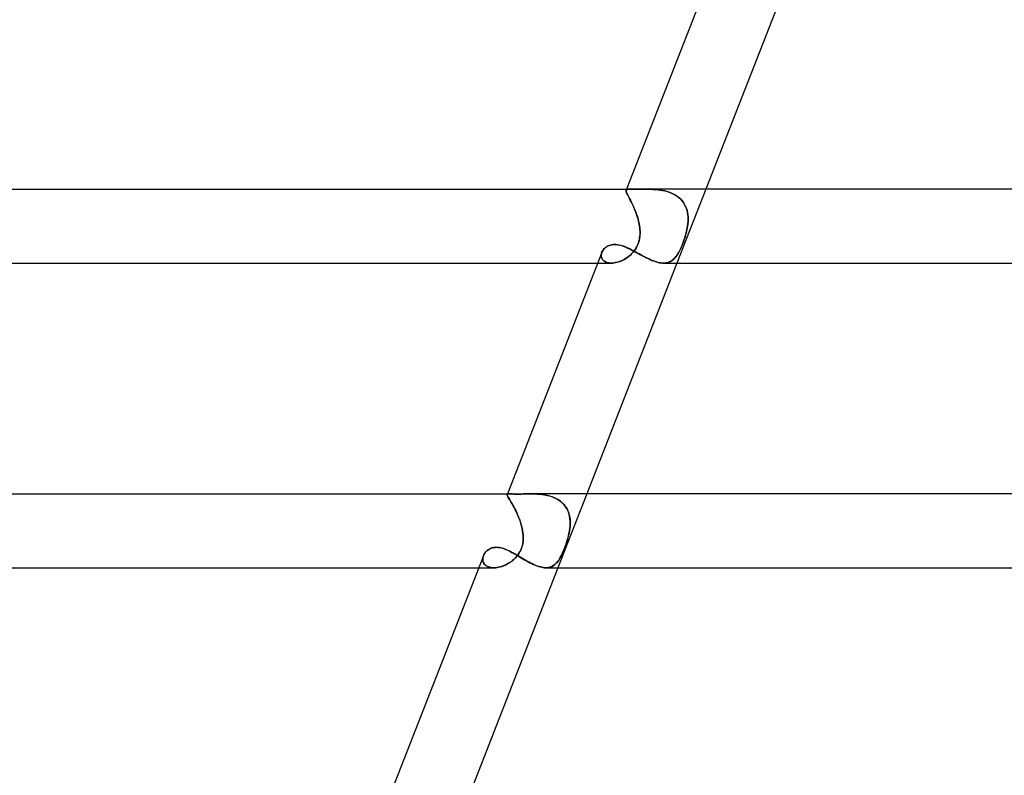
# Model space of a CAD drawing. Header units: millimetres. Extents: x -535 to 535, y -2 to 330.
# Tile 15 of 88: x -321 to -267, y 121 to 162. Entities that reach past the tile are written whole.
import ezdxf

# ---------------------------------------------------------------- set-up
doc = ezdxf.new("R2010")
doc.units = ezdxf.units.MM
doc.layers.add('HIDDEN', color=7, linetype='Continuous')
doc.layers.add('THICK', color=7, linetype='Continuous')

msp = doc.modelspace()

# ---------------------------------------------------------------- linework, layer by layer
at = {"layer": 'HIDDEN'}
for p, q in [((-287.675, 152.5), (-287.695, 152.448)), ((-287.527, 152.499), (-287.581, 152.497)), ((-287.58, 152.497), (-287.527, 152.499)), ((-287.527, 152.499), (-287.462, 152.5)), ((-287.462, 152.5), (-287.527, 152.499)), ((-287.419, 152.5), (-287.462, 152.5)), ((-287.371, 152.499), (-287.419, 152.5)), ((-287.32, 152.499), (-287.371, 152.499)), ((-287.265, 152.499), (-287.32, 152.499)), ((-286.938, 152.499), (-287.01, 152.499)), ((-286.863, 152.499), (-286.938, 152.499)), ((-286.786, 152.5), (-286.863, 152.499)), ((-286.707, 152.5), (-286.786, 152.5)), ((-286.592, 152.5), (-286.707, 152.5)), ((-286.707, 152.5), (-286.592, 152.5)), ((-286.474, 152.498), (-286.592, 152.5)), ((-286.592, 152.5), (-286.473, 152.498)), ((-283.381, 152.5), (-284.943, 148.5)), ((-287.7, 152.427), (-287.695, 152.45)), ((-287.695, 152.448), (-287.7, 152.425)), ((-287.697, 152.399), (-287.7, 152.427)), ((-287.7, 152.425), (-287.697, 152.397)), ((-287.689, 152.365), (-287.697, 152.399)), ((-287.697, 152.397), (-287.688, 152.362)), ((-287.695, 152.45), (-287.681, 152.469)), ((-287.681, 152.468), (-287.695, 152.448)), ((-287.673, 152.323), (-287.689, 152.365)), ((-287.688, 152.362), (-287.672, 152.32)), ((-287.681, 152.469), (-287.657, 152.483)), ((-287.658, 152.482), (-287.681, 152.468)), ((-287.652, 152.275), (-287.673, 152.323)), ((-287.672, 152.32), (-287.65, 152.272)), ((-287.625, 152.491), (-287.658, 152.482)), ((-287.657, 152.483), (-287.624, 152.492)), ((-287.625, 152.219), (-287.652, 152.275)), ((-287.65, 152.272), (-287.623, 152.215)), ((-287.581, 152.497), (-287.625, 152.491)), ((-287.592, 152.155), (-287.625, 152.219)), ((-287.624, 152.492), (-287.58, 152.497)), ((-287.623, 152.215), (-287.59, 152.15)), ((-287.554, 152.082), (-287.592, 152.155)), ((-287.59, 152.15), (-287.552, 152.078)), ((-287.513, 152.002), (-287.554, 152.082)), ((-287.552, 152.078), (-287.51, 151.998)), ((-287.468, 151.915), (-287.513, 152.002)), ((-287.51, 151.998), (-287.465, 151.91)), ((-287.206, 152.498), (-287.265, 152.499)), ((-287.144, 152.498), (-287.206, 152.498)), ((-287.079, 152.498), (-287.144, 152.498)), ((-287.01, 152.499), (-287.079, 152.498)), ((-286.353, 152.494), (-286.474, 152.498)), ((-286.473, 152.498), (-286.352, 152.494)), ((-286.23, 152.489), (-286.353, 152.494)), ((-286.352, 152.494), (-286.228, 152.489)), ((-286.106, 152.48), (-286.23, 152.489)), ((-286.228, 152.489), (-286.104, 152.48)), ((-285.98, 152.468), (-286.106, 152.48)), ((-286.104, 152.48), (-285.978, 152.467)), ((-285.855, 152.451), (-285.98, 152.468)), ((-285.978, 152.467), (-285.852, 152.451)), ((-285.729, 152.431), (-285.855, 152.451)), ((-285.852, 152.451), (-285.726, 152.43)), ((-285.605, 152.404), (-285.729, 152.431)), ((-285.726, 152.43), (-285.601, 152.404)), ((-285.482, 152.373), (-285.605, 152.404)), ((-285.601, 152.404), (-285.478, 152.372)), ((-285.361, 152.334), (-285.482, 152.373)), ((-285.478, 152.372), (-285.358, 152.333)), ((-285.244, 152.29), (-285.361, 152.334)), ((-285.358, 152.333), (-285.241, 152.288)), ((-285.132, 152.238), (-285.244, 152.29)), ((-285.241, 152.288), (-285.129, 152.237)), ((-285.024, 152.179), (-285.132, 152.238)), ((-285.129, 152.237), (-285.021, 152.177)), ((-284.922, 152.113), (-285.024, 152.179)), ((-285.021, 152.177), (-284.919, 152.111)), ((-284.826, 152.039), (-284.922, 152.113)), ((-284.919, 152.111), (-284.824, 152.037)), ((-284.739, 151.959), (-284.826, 152.039)), ((-284.824, 152.037), (-284.737, 151.956)), ((-287.42, 151.821), (-287.468, 151.915)), ((-287.465, 151.91), (-287.418, 151.816)), ((-287.371, 151.72), (-287.42, 151.821)), ((-287.418, 151.816), (-287.368, 151.714)), ((-287.321, 151.613), (-287.371, 151.72)), ((-287.368, 151.714), (-287.318, 151.607)), ((-287.271, 151.501), (-287.321, 151.613)), ((-287.318, 151.607), (-287.269, 151.496)), ((-287.222, 151.384), (-287.271, 151.501)), ((-287.269, 151.496), (-287.22, 151.38)), ((-284.66, 151.871), (-284.739, 151.959)), ((-284.737, 151.956), (-284.658, 151.869)), ((-284.589, 151.778), (-284.66, 151.871)), ((-284.658, 151.869), (-284.587, 151.775)), ((-284.527, 151.678), (-284.589, 151.778)), ((-284.587, 151.775), (-284.525, 151.675)), ((-284.474, 151.573), (-284.527, 151.678)), ((-284.525, 151.675), (-284.473, 151.571)), ((-284.431, 151.464), (-284.474, 151.573)), ((-284.473, 151.571), (-284.43, 151.462)), ((-284.396, 151.352), (-284.431, 151.464)), ((-284.43, 151.462), (-284.396, 151.349)), ((-287.174, 151.265), (-287.222, 151.384)), ((-287.22, 151.38), (-287.173, 151.26)), ((-287.13, 151.142), (-287.174, 151.265)), ((-287.173, 151.26), (-287.128, 151.138)), ((-287.088, 151.016), (-287.13, 151.142)), ((-287.128, 151.138), (-287.087, 151.013)), ((-287.05, 150.889), (-287.088, 151.016)), ((-287.087, 151.013), (-287.049, 150.886)), ((-284.37, 151.236), (-284.396, 151.352)), ((-284.396, 151.349), (-284.37, 151.233)), ((-284.353, 151.117), (-284.37, 151.236)), ((-284.37, 151.233), (-284.352, 151.115)), ((-284.343, 150.996), (-284.353, 151.117)), ((-284.352, 151.115), (-284.342, 150.994)), ((-284.34, 150.874), (-284.343, 150.996)), ((-284.342, 150.994), (-284.34, 150.872)), ((-287.017, 150.76), (-287.05, 150.889)), ((-287.049, 150.886), (-287.016, 150.759)), ((-286.989, 150.63), (-287.017, 150.76)), ((-287.016, 150.759), (-286.989, 150.63)), ((-286.966, 150.5), (-286.989, 150.63)), ((-286.989, 150.63), (-286.966, 150.5)), ((-286.955, 150.412), (-286.966, 150.5)), ((-286.966, 150.5), (-286.954, 150.406)), ((-286.947, 150.323), (-286.955, 150.412)), ((-286.954, 150.406), (-286.946, 150.311)), ((-284.385, 150.406), (-284.404, 150.311)), ((-284.401, 150.323), (-284.384, 150.412)), ((-284.37, 150.5), (-284.385, 150.406)), ((-284.384, 150.412), (-284.37, 150.5)), ((-284.37, 150.5), (-284.354, 150.625)), ((-284.354, 150.625), (-284.37, 150.5)), ((-284.354, 150.625), (-284.344, 150.75)), ((-284.344, 150.749), (-284.354, 150.625)), ((-284.344, 150.75), (-284.34, 150.874)), ((-284.34, 150.872), (-284.344, 150.749)), ((-286.967, 149.837), (-286.987, 149.744)), ((-286.979, 149.778), (-286.962, 149.87)), ((-286.954, 149.931), (-286.967, 149.837)), ((-286.962, 149.87), (-286.95, 149.962)), ((-286.945, 150.026), (-286.954, 149.931)), ((-286.95, 149.962), (-286.943, 150.054)), ((-286.942, 150.235), (-286.947, 150.323)), ((-286.946, 150.311), (-286.941, 150.216)), ((-286.941, 150.121), (-286.945, 150.026)), ((-286.943, 150.054), (-286.94, 150.145)), ((-286.94, 150.145), (-286.942, 150.235)), ((-286.941, 150.216), (-286.941, 150.121)), ((-284.53, 149.836), (-284.561, 149.743)), ((-284.549, 149.778), (-284.519, 149.87)), ((-284.501, 149.93), (-284.53, 149.836)), ((-284.519, 149.87), (-284.491, 149.962)), ((-284.473, 150.025), (-284.501, 149.93)), ((-284.491, 149.962), (-284.465, 150.054)), ((-284.448, 150.12), (-284.473, 150.025)), ((-284.465, 150.054), (-284.441, 150.145)), ((-284.424, 150.216), (-284.448, 150.12)), ((-284.441, 150.145), (-284.42, 150.235)), ((-284.404, 150.311), (-284.424, 150.216)), ((-284.42, 150.235), (-284.401, 150.323)), ((-288.876, 149.283), (-288.833, 149.324)), ((-288.833, 149.324), (-288.785, 149.362)), ((-288.785, 149.362), (-288.732, 149.397)), ((-288.732, 149.397), (-288.673, 149.428)), ((-288.673, 149.428), (-288.61, 149.454)), ((-288.61, 149.454), (-288.542, 149.476)), ((-288.542, 149.476), (-288.47, 149.492)), ((-288.47, 149.492), (-288.393, 149.502)), ((-288.393, 149.502), (-288.312, 149.506)), ((-288.312, 149.506), (-288.24, 149.503)), ((-288.24, 149.503), (-288.165, 149.495)), ((-288.165, 149.495), (-288.089, 149.483)), ((-288.089, 149.483), (-288.011, 149.465)), ((-288.011, 149.465), (-287.932, 149.443)), ((-287.932, 149.443), (-287.852, 149.417)), ((-287.852, 149.417), (-287.771, 149.386)), ((-287.771, 149.386), (-287.689, 149.353)), ((-287.689, 149.353), (-287.606, 149.316)), ((-287.606, 149.316), (-287.523, 149.276)), ((-287.158, 149.315), (-287.207, 149.236)), ((-287.193, 149.258), (-287.145, 149.337)), ((-287.114, 149.396), (-287.158, 149.315)), ((-287.145, 149.337), (-287.102, 149.42)), ((-287.074, 149.479), (-287.114, 149.396)), ((-287.102, 149.42), (-287.063, 149.506)), ((-287.04, 149.565), (-287.074, 149.479)), ((-287.063, 149.506), (-287.03, 149.594)), ((-287.011, 149.654), (-287.04, 149.565)), ((-287.03, 149.594), (-287.001, 149.686)), ((-286.987, 149.744), (-287.011, 149.654)), ((-287.001, 149.686), (-286.979, 149.778)), ((-284.73, 149.313), (-284.767, 149.234)), ((-284.755, 149.258), (-284.719, 149.337)), ((-284.694, 149.394), (-284.73, 149.313)), ((-284.719, 149.337), (-284.683, 149.42)), ((-284.659, 149.478), (-284.694, 149.394)), ((-284.683, 149.42), (-284.648, 149.506)), ((-284.626, 149.564), (-284.659, 149.478)), ((-284.648, 149.506), (-284.614, 149.594)), ((-284.593, 149.652), (-284.626, 149.564)), ((-284.614, 149.594), (-284.581, 149.686)), ((-284.561, 149.743), (-284.593, 149.652)), ((-284.581, 149.686), (-284.549, 149.778)), ((-289.041, 148.955), (-289.044, 148.907)), ((-289.044, 148.906), (-289.042, 148.954)), ((-289.044, 148.907), (-289.04, 148.859)), ((-289.04, 148.859), (-289.044, 148.906)), ((-289.042, 148.954), (-289.034, 149.002)), ((-289.034, 149.003), (-289.041, 148.955)), ((-289.04, 148.859), (-289.031, 148.813)), ((-289.031, 148.813), (-289.04, 148.859)), ((-289.021, 149.051), (-289.034, 149.003)), ((-289.034, 149.002), (-289.021, 149.051)), ((-289.031, 148.813), (-289.016, 148.769)), ((-289.016, 148.769), (-289.031, 148.813)), ((-289.002, 149.099), (-289.021, 149.051)), ((-289.021, 149.051), (-289.003, 149.098)), ((-289.016, 148.769), (-288.995, 148.726)), ((-288.995, 148.726), (-289.016, 148.769)), ((-289.003, 149.098), (-288.979, 149.147)), ((-288.979, 149.147), (-288.949, 149.194)), ((-288.949, 149.194), (-288.915, 149.24)), ((-288.915, 149.24), (-288.876, 149.283)), ((-287.655, 148.788), (-287.729, 148.74)), ((-287.717, 148.747), (-287.642, 148.797)), ((-287.583, 148.84), (-287.655, 148.788)), ((-287.642, 148.797), (-287.569, 148.851)), ((-287.513, 148.897), (-287.583, 148.84)), ((-287.569, 148.851), (-287.498, 148.909)), ((-287.523, 149.276), (-287.438, 149.234)), ((-287.445, 148.957), (-287.513, 148.897)), ((-287.498, 148.909), (-287.43, 148.971)), ((-287.38, 149.021), (-287.445, 148.957)), ((-287.438, 149.234), (-287.353, 149.19)), ((-287.43, 148.971), (-287.365, 149.038)), ((-287.319, 149.089), (-287.38, 149.021)), ((-287.365, 149.038), (-287.304, 149.108)), ((-287.353, 149.19), (-287.267, 149.144)), ((-287.261, 149.161), (-287.319, 149.089)), ((-287.304, 149.108), (-287.246, 149.181)), ((-287.267, 149.144), (-287.181, 149.097)), ((-287.207, 149.236), (-287.261, 149.161)), ((-287.246, 149.181), (-287.193, 149.258)), ((-287.181, 149.097), (-287.093, 149.049)), ((-287.093, 149.049), (-287.005, 149.001)), ((-287.005, 149.001), (-286.917, 148.953)), ((-286.917, 148.953), (-286.829, 148.905)), ((-286.829, 148.905), (-286.74, 148.858)), ((-286.74, 148.858), (-286.652, 148.812)), ((-286.652, 148.812), (-286.563, 148.768)), ((-286.563, 148.768), (-286.474, 148.725)), ((-285.049, 148.786), (-285.095, 148.738)), ((-285.085, 148.747), (-285.04, 148.797)), ((-285.006, 148.838), (-285.049, 148.786)), ((-285.04, 148.797), (-284.995, 148.851)), ((-284.963, 148.895), (-285.006, 148.838)), ((-284.995, 148.851), (-284.953, 148.909)), ((-284.922, 148.955), (-284.963, 148.895)), ((-284.953, 148.909), (-284.911, 148.971)), ((-284.882, 149.019), (-284.922, 148.955)), ((-284.911, 148.971), (-284.871, 149.038)), ((-284.843, 149.087), (-284.882, 149.019)), ((-284.871, 149.038), (-284.831, 149.108)), ((-284.804, 149.159), (-284.843, 149.087)), ((-284.831, 149.108), (-284.793, 149.181)), ((-284.767, 149.234), (-284.804, 149.159)), ((-284.793, 149.181), (-284.755, 149.258)), ((-289.237, 148.5), (-288.496, 148.5)), ((-288.995, 148.726), (-288.969, 148.686)), ((-288.969, 148.686), (-288.995, 148.726)), ((-288.969, 148.686), (-288.936, 148.649)), ((-288.936, 148.649), (-288.969, 148.686)), ((-288.936, 148.649), (-288.897, 148.616)), ((-288.897, 148.615), (-288.936, 148.649)), ((-288.897, 148.616), (-288.854, 148.586)), ((-288.853, 148.586), (-288.897, 148.615)), ((-288.854, 148.586), (-288.804, 148.56)), ((-288.804, 148.56), (-288.853, 148.586)), ((-288.804, 148.56), (-288.75, 148.538)), ((-288.75, 148.538), (-288.804, 148.56)), ((-288.75, 148.538), (-288.69, 148.521)), ((-288.691, 148.521), (-288.75, 148.538)), ((-288.627, 148.509), (-288.691, 148.521)), ((-288.69, 148.521), (-288.627, 148.509)), ((-288.627, 148.509), (-288.561, 148.502)), ((-288.56, 148.502), (-288.627, 148.509)), ((-288.561, 148.502), (-288.491, 148.5)), ((-288.49, 148.5), (-288.56, 148.502)), ((-288.491, 148.5), (-288.418, 148.503)), ((-288.419, 148.503), (-288.49, 148.5)), ((-288.346, 148.51), (-288.419, 148.503)), ((-288.418, 148.503), (-288.343, 148.511)), ((-288.27, 148.523), (-288.346, 148.51)), ((-288.343, 148.511), (-288.266, 148.524)), ((-288.193, 148.54), (-288.27, 148.523)), ((-288.266, 148.524), (-288.188, 148.542)), ((-288.116, 148.562), (-288.193, 148.54)), ((-288.188, 148.542), (-288.109, 148.564)), ((-288.038, 148.589), (-288.116, 148.562)), ((-288.109, 148.564), (-288.03, 148.592)), ((-287.96, 148.62), (-288.038, 148.589)), ((-288.03, 148.592), (-287.951, 148.624)), ((-287.882, 148.656), (-287.96, 148.62)), ((-287.951, 148.624), (-287.872, 148.661)), ((-287.805, 148.695), (-287.882, 148.656)), ((-287.872, 148.661), (-287.794, 148.702)), ((-287.729, 148.74), (-287.805, 148.695)), ((-287.794, 148.702), (-287.717, 148.747)), ((-286.474, 148.725), (-286.386, 148.685)), ((-286.386, 148.685), (-286.299, 148.648)), ((-286.299, 148.648), (-286.213, 148.615)), ((-286.213, 148.615), (-286.129, 148.585)), ((-286.129, 148.585), (-286.046, 148.56)), ((-286.046, 148.56), (-285.964, 148.538)), ((-285.964, 148.538), (-285.885, 148.521)), ((-285.885, 148.521), (-285.808, 148.509)), ((-285.808, 148.509), (-285.734, 148.502)), ((-285.734, 148.502), (-285.662, 148.5)), ((-285.598, 148.503), (-285.666, 148.5)), ((-285.662, 148.5), (-285.593, 148.503)), ((-285.533, 148.51), (-285.598, 148.503)), ((-285.593, 148.503), (-285.527, 148.511)), ((-285.47, 148.522), (-285.533, 148.51)), ((-285.527, 148.511), (-285.463, 148.524)), ((-285.409, 148.539), (-285.47, 148.522)), ((-285.463, 148.524), (-285.402, 148.542)), ((-285.351, 148.561), (-285.409, 148.539)), ((-285.402, 148.542), (-285.343, 148.564)), ((-285.295, 148.587), (-285.351, 148.561)), ((-285.343, 148.564), (-285.287, 148.592)), ((-285.242, 148.618), (-285.295, 148.587)), ((-285.287, 148.592), (-285.234, 148.624)), ((-285.191, 148.654), (-285.242, 148.618)), ((-285.234, 148.624), (-285.182, 148.661)), ((-285.142, 148.694), (-285.191, 148.654)), ((-285.182, 148.661), (-285.133, 148.702)), ((-285.095, 148.738), (-285.142, 148.694)), ((-285.133, 148.702), (-285.085, 148.747)), ((-294.132, 135.951), (-294.129, 135.97)), ((-294.129, 135.969), (-294.132, 135.951)), ((-294.117, 136), (-294.129, 135.968)), ((-294.129, 135.97), (-294.122, 135.98)), ((-294.122, 135.98), (-294.129, 135.969)), ((-294.122, 135.98), (-294.11, 135.988)), ((-294.11, 135.988), (-294.122, 135.98)), ((-294.11, 135.988), (-294.094, 135.994)), ((-294.094, 135.994), (-294.11, 135.988)), ((-294.094, 135.994), (-294.073, 135.997)), ((-294.074, 135.997), (-294.094, 135.994)), ((-294.048, 135.999), (-294.074, 135.997)), ((-294.073, 135.997), (-294.048, 135.999)), ((-294.048, 135.999), (-294.018, 136)), ((-294.019, 136), (-294.048, 135.999)), ((-293.97, 135.999), (-294.019, 136)), ((-293.913, 135.997), (-293.97, 135.999)), ((-293.846, 135.995), (-293.913, 135.997)), ((-293.77, 135.992), (-293.846, 135.995)), ((-293.684, 135.991), (-293.77, 135.992)), ((-293.589, 135.99), (-293.684, 135.991)), ((-293.487, 135.991), (-293.589, 135.99)), ((-293.376, 135.992), (-293.487, 135.991)), ((-293.259, 135.995), (-293.376, 135.992)), ((-293.137, 135.997), (-293.259, 135.995)), ((-293.01, 135.999), (-293.137, 135.997)), ((-292.878, 136), (-293.01, 135.999)), ((-292.75, 135.999), (-292.878, 136)), ((-292.878, 136), (-292.753, 135.999)), ((-292.753, 135.999), (-292.625, 135.996)), ((-292.619, 135.995), (-292.75, 135.999)), ((-292.625, 135.996), (-292.496, 135.989)), ((-292.487, 135.989), (-292.619, 135.995)), ((-292.496, 135.989), (-292.366, 135.979)), ((-292.354, 135.978), (-292.487, 135.989)), ((-292.366, 135.979), (-292.236, 135.965)), ((-292.221, 135.963), (-292.354, 135.978)), ((-289.823, 136), (-291.385, 132)), ((-294.128, 135.926), (-294.132, 135.951)), ((-294.132, 135.951), (-294.128, 135.928)), ((-294.128, 135.928), (-294.118, 135.898)), ((-294.117, 135.895), (-294.128, 135.926)), ((-294.118, 135.898), (-294.101, 135.862)), ((-294.098, 135.857), (-294.117, 135.895)), ((-294.101, 135.862), (-294.078, 135.818)), ((-294.074, 135.81), (-294.098, 135.857)), ((-294.078, 135.818), (-294.049, 135.767)), ((-294.042, 135.756), (-294.074, 135.81)), ((-294.049, 135.767), (-294.014, 135.709)), ((-294.006, 135.693), (-294.042, 135.756)), ((-294.014, 135.709), (-293.975, 135.642)), ((-293.963, 135.622), (-294.006, 135.693)), ((-293.975, 135.642), (-293.931, 135.568)), ((-293.917, 135.542), (-293.963, 135.622)), ((-293.931, 135.568), (-293.884, 135.486)), ((-293.866, 135.454), (-293.917, 135.542)), ((-293.884, 135.486), (-293.834, 135.397)), ((-293.813, 135.358), (-293.866, 135.454)), ((-292.236, 135.965), (-292.107, 135.945)), ((-292.089, 135.942), (-292.221, 135.963)), ((-292.107, 135.945), (-291.979, 135.92)), ((-291.958, 135.916), (-292.089, 135.942)), ((-291.979, 135.92), (-291.853, 135.89)), ((-291.829, 135.883), (-291.958, 135.916)), ((-291.853, 135.89), (-291.73, 135.852)), ((-291.702, 135.842), (-291.829, 135.883)), ((-291.73, 135.852), (-291.611, 135.808)), ((-291.58, 135.794), (-291.702, 135.842)), ((-291.611, 135.808), (-291.496, 135.756)), ((-291.463, 135.739), (-291.58, 135.794)), ((-291.496, 135.756), (-291.387, 135.696)), ((-291.352, 135.675), (-291.463, 135.739)), ((-291.387, 135.696), (-291.284, 135.629)), ((-291.249, 135.603), (-291.352, 135.675)), ((-291.284, 135.629), (-291.189, 135.554)), ((-291.152, 135.522), (-291.249, 135.603)), ((-291.189, 135.554), (-291.102, 135.472)), ((-291.065, 135.434), (-291.152, 135.522)), ((-291.102, 135.472), (-291.023, 135.383)), ((-293.834, 135.397), (-293.782, 135.301)), ((-293.758, 135.256), (-293.813, 135.358)), ((-293.782, 135.301), (-293.728, 135.2)), ((-293.701, 135.147), (-293.758, 135.256)), ((-293.728, 135.2), (-293.675, 135.093)), ((-293.645, 135.032), (-293.701, 135.147)), ((-293.675, 135.093), (-293.622, 134.982)), ((-293.59, 134.912), (-293.645, 135.032)), ((-293.622, 134.982), (-293.57, 134.866)), ((-293.537, 134.789), (-293.59, 134.912)), ((-290.988, 135.338), (-291.065, 135.434)), ((-291.023, 135.383), (-290.953, 135.288)), ((-290.921, 135.236), (-290.988, 135.338)), ((-290.953, 135.288), (-290.893, 135.187)), ((-290.864, 135.128), (-290.921, 135.236)), ((-290.893, 135.187), (-290.843, 135.081)), ((-290.817, 135.014), (-290.864, 135.128)), ((-290.843, 135.081), (-290.802, 134.971)), ((-290.781, 134.896), (-290.817, 135.014)), ((-290.802, 134.971), (-290.771, 134.856)), ((-293.57, 134.866), (-293.52, 134.748)), ((-293.486, 134.662), (-293.537, 134.789)), ((-293.52, 134.748), (-293.473, 134.627)), ((-293.439, 134.533), (-293.486, 134.662)), ((-293.473, 134.627), (-293.429, 134.504)), ((-293.396, 134.402), (-293.439, 134.533)), ((-293.429, 134.504), (-293.389, 134.379)), ((-293.358, 134.269), (-293.396, 134.402)), ((-293.389, 134.379), (-293.354, 134.254)), ((-290.754, 134.775), (-290.781, 134.896)), ((-290.771, 134.856), (-290.748, 134.739)), ((-290.736, 134.651), (-290.754, 134.775)), ((-290.748, 134.739), (-290.733, 134.619)), ((-290.727, 134.524), (-290.736, 134.651)), ((-290.727, 134.375), (-290.734, 134.251)), ((-290.733, 134.619), (-290.726, 134.498)), ((-290.733, 134.264), (-290.726, 134.395)), ((-290.726, 134.395), (-290.727, 134.524)), ((-290.726, 134.498), (-290.727, 134.375)), ((-293.325, 134.135), (-293.358, 134.269)), ((-293.354, 134.254), (-293.324, 134.127)), ((-293.299, 134), (-293.325, 134.135)), ((-293.324, 134.127), (-293.299, 134)), ((-293.28, 133.863), (-293.299, 134)), ((-293.299, 134), (-293.282, 133.882)), ((-293.282, 133.882), (-293.271, 133.763)), ((-293.268, 133.727), (-293.28, 133.863)), ((-290.823, 133.727), (-290.792, 133.863)), ((-290.788, 133.881), (-290.814, 133.763)), ((-290.792, 133.863), (-290.766, 134)), ((-290.766, 134), (-290.788, 133.881)), ((-290.766, 134), (-290.746, 134.132)), ((-290.747, 134.126), (-290.766, 134)), ((-290.734, 134.251), (-290.747, 134.126)), ((-290.746, 134.132), (-290.733, 134.264)), ((-293.296, 133.299), (-293.274, 133.446)), ((-293.278, 133.413), (-293.296, 133.299)), ((-293.268, 133.528), (-293.278, 133.413)), ((-293.274, 133.446), (-293.266, 133.589)), ((-293.271, 133.763), (-293.266, 133.645)), ((-293.266, 133.589), (-293.268, 133.727)), ((-293.266, 133.645), (-293.268, 133.528)), ((-290.949, 133.299), (-290.902, 133.446)), ((-290.912, 133.412), (-290.949, 133.299)), ((-290.877, 133.528), (-290.912, 133.412)), ((-290.902, 133.446), (-290.859, 133.589)), ((-290.844, 133.645), (-290.877, 133.528)), ((-290.859, 133.589), (-290.823, 133.727)), ((-290.814, 133.763), (-290.844, 133.645)), ((-295.368, 132.763), (-295.331, 132.815)), ((-295.331, 132.815), (-295.29, 132.864)), ((-295.29, 132.864), (-295.242, 132.911)), ((-295.242, 132.911), (-295.191, 132.954)), ((-295.191, 132.954), (-295.134, 132.992)), ((-295.134, 132.992), (-295.073, 133.026)), ((-295.073, 133.026), (-295.008, 133.055)), ((-295.008, 133.055), (-294.94, 133.077)), ((-294.94, 133.077), (-294.868, 133.094)), ((-294.868, 133.094), (-294.793, 133.104)), ((-294.793, 133.104), (-294.715, 133.107)), ((-294.715, 133.107), (-294.634, 133.104)), ((-294.634, 133.104), (-294.551, 133.094)), ((-294.551, 133.094), (-294.467, 133.077)), ((-294.467, 133.077), (-294.382, 133.054)), ((-294.382, 133.054), (-294.295, 133.026)), ((-294.295, 133.026), (-294.207, 132.992)), ((-294.207, 132.992), (-294.119, 132.954)), ((-294.119, 132.954), (-294.029, 132.912)), ((-294.029, 132.912), (-293.939, 132.866)), ((-293.939, 132.866), (-293.848, 132.817)), ((-293.848, 132.817), (-293.756, 132.766)), ((-293.502, 132.777), (-293.564, 132.687)), ((-293.519, 132.751), (-293.449, 132.868)), ((-293.445, 132.874), (-293.502, 132.777)), ((-293.449, 132.868), (-293.385, 133.001)), ((-293.396, 132.976), (-293.445, 132.874)), ((-293.354, 133.081), (-293.396, 132.976)), ((-293.385, 133.001), (-293.332, 133.149)), ((-293.321, 133.189), (-293.354, 133.081)), ((-293.332, 133.149), (-293.296, 133.299)), ((-293.296, 133.299), (-293.321, 133.189)), ((-291.154, 132.777), (-291.196, 132.686)), ((-291.166, 132.751), (-291.114, 132.868)), ((-291.111, 132.873), (-291.154, 132.777)), ((-291.114, 132.868), (-291.059, 133.001)), ((-291.069, 132.975), (-291.111, 132.873)), ((-291.028, 133.08), (-291.069, 132.975)), ((-291.059, 133.001), (-291.002, 133.149)), ((-290.988, 133.188), (-291.028, 133.08)), ((-291.002, 133.149), (-290.949, 133.299)), ((-290.949, 133.299), (-290.988, 133.188)), ((-295.456, 132.535), (-295.462, 132.475)), ((-295.462, 132.475), (-295.46, 132.416)), ((-295.461, 132.486), (-295.455, 132.542)), ((-295.461, 132.431), (-295.461, 132.486)), ((-295.454, 132.376), (-295.461, 132.431)), ((-295.46, 132.416), (-295.45, 132.359)), ((-295.443, 132.595), (-295.456, 132.535)), ((-295.455, 132.542), (-295.443, 132.597)), ((-295.44, 132.324), (-295.454, 132.376)), ((-295.45, 132.359), (-295.433, 132.304)), ((-295.423, 132.654), (-295.443, 132.595)), ((-295.443, 132.597), (-295.424, 132.653)), ((-295.419, 132.273), (-295.44, 132.324)), ((-295.433, 132.304), (-295.408, 132.251)), ((-295.424, 132.653), (-295.399, 132.708)), ((-295.392, 132.226), (-295.419, 132.273)), ((-295.408, 132.251), (-295.374, 132.202)), ((-295.399, 132.708), (-295.368, 132.763)), ((-294.149, 132.192), (-294.062, 132.241)), ((-294.009, 132.274), (-294.092, 132.224)), ((-294.062, 132.241), (-293.977, 132.296)), ((-293.928, 132.33), (-294.009, 132.274)), ((-293.977, 132.296), (-293.894, 132.355)), ((-293.85, 132.39), (-293.928, 132.33)), ((-293.894, 132.355), (-293.814, 132.42)), ((-293.775, 132.455), (-293.85, 132.39)), ((-293.814, 132.42), (-293.738, 132.489)), ((-293.701, 132.526), (-293.775, 132.455)), ((-293.756, 132.766), (-293.663, 132.712)), ((-293.738, 132.489), (-293.666, 132.564)), ((-293.631, 132.603), (-293.701, 132.526)), ((-293.666, 132.564), (-293.592, 132.65)), ((-293.663, 132.712), (-293.569, 132.657)), ((-293.564, 132.687), (-293.631, 132.603)), ((-293.592, 132.65), (-293.519, 132.751)), ((-293.569, 132.657), (-293.475, 132.601)), ((-293.475, 132.601), (-293.38, 132.544)), ((-293.38, 132.544), (-293.285, 132.488)), ((-293.285, 132.488), (-293.19, 132.432)), ((-293.19, 132.432), (-293.094, 132.378)), ((-293.094, 132.378), (-292.998, 132.325)), ((-292.998, 132.325), (-292.903, 132.274)), ((-292.903, 132.274), (-292.807, 132.226)), ((-291.534, 132.192), (-291.484, 132.241)), ((-291.455, 132.274), (-291.502, 132.223)), ((-291.484, 132.241), (-291.436, 132.296)), ((-291.409, 132.329), (-291.455, 132.274)), ((-291.436, 132.296), (-291.39, 132.355)), ((-291.366, 132.389), (-291.409, 132.329)), ((-291.39, 132.355), (-291.345, 132.42)), ((-291.323, 132.454), (-291.366, 132.389)), ((-291.345, 132.42), (-291.302, 132.489)), ((-291.281, 132.526), (-291.323, 132.454)), ((-291.302, 132.489), (-291.259, 132.564)), ((-291.239, 132.603), (-291.281, 132.526)), ((-291.259, 132.564), (-291.214, 132.65)), ((-291.196, 132.686), (-291.239, 132.603)), ((-291.214, 132.65), (-291.166, 132.751)), ((-295.679, 132), (-294.858, 132)), ((-295.357, 132.182), (-295.392, 132.226)), ((-295.374, 132.202), (-295.333, 132.157)), ((-295.315, 132.141), (-295.357, 132.182)), ((-295.333, 132.157), (-295.285, 132.117)), ((-295.266, 132.105), (-295.315, 132.141)), ((-295.285, 132.117), (-295.228, 132.082)), ((-295.211, 132.073), (-295.266, 132.105)), ((-295.228, 132.082), (-295.165, 132.053)), ((-295.15, 132.047), (-295.211, 132.073)), ((-295.165, 132.053), (-295.096, 132.03)), ((-295.084, 132.027), (-295.15, 132.047)), ((-295.096, 132.03), (-295.021, 132.013)), ((-295.012, 132.012), (-295.084, 132.027)), ((-295.021, 132.013), (-294.941, 132.003)), ((-294.936, 132.003), (-295.012, 132.012)), ((-294.941, 132.003), (-294.857, 132)), ((-294.856, 132), (-294.936, 132.003)), ((-294.857, 132), (-294.773, 132.003)), ((-294.776, 132.003), (-294.856, 132)), ((-294.693, 132.012), (-294.776, 132.003)), ((-294.773, 132.003), (-294.686, 132.013)), ((-294.609, 132.026), (-294.693, 132.012)), ((-294.686, 132.013), (-294.598, 132.028)), ((-294.523, 132.045), (-294.609, 132.026)), ((-294.598, 132.028), (-294.508, 132.049)), ((-294.437, 132.071), (-294.523, 132.045)), ((-294.508, 132.049), (-294.418, 132.077)), ((-294.35, 132.101), (-294.437, 132.071)), ((-294.418, 132.077), (-294.328, 132.11)), ((-294.263, 132.137), (-294.35, 132.101)), ((-294.328, 132.11), (-294.238, 132.148)), ((-294.177, 132.178), (-294.263, 132.137)), ((-294.238, 132.148), (-294.149, 132.192)), ((-294.092, 132.224), (-294.177, 132.178)), ((-292.807, 132.226), (-292.713, 132.181)), ((-292.713, 132.181), (-292.62, 132.141)), ((-292.62, 132.141), (-292.53, 132.105)), ((-292.53, 132.105), (-292.44, 132.073)), ((-292.44, 132.073), (-292.353, 132.047)), ((-292.353, 132.047), (-292.268, 132.027)), ((-292.268, 132.027), (-292.186, 132.012)), ((-292.186, 132.012), (-292.108, 132.003)), ((-292.108, 132.003), (-292.033, 132)), ((-292.033, 132), (-291.959, 132.003)), ((-291.962, 132.003), (-292.033, 132)), ((-291.895, 132.011), (-291.962, 132.003)), ((-291.959, 132.003), (-291.889, 132.013)), ((-291.831, 132.026), (-291.895, 132.011)), ((-291.889, 132.013), (-291.822, 132.028)), ((-291.77, 132.045), (-291.831, 132.026)), ((-291.822, 132.028), (-291.759, 132.049)), ((-291.711, 132.07), (-291.77, 132.045)), ((-291.759, 132.049), (-291.698, 132.077)), ((-291.655, 132.101), (-291.711, 132.07)), ((-291.698, 132.077), (-291.641, 132.11)), ((-291.602, 132.136), (-291.655, 132.101)), ((-291.641, 132.11), (-291.586, 132.148)), ((-291.551, 132.177), (-291.602, 132.136)), ((-291.586, 132.148), (-291.534, 132.192)), ((-291.502, 132.223), (-291.551, 132.177))]:
    msp.add_line(p, q, dxfattribs=at)
at = {"layer": 'THICK'}
for p, q in [((-282.595, 165.511), (-287.675, 152.5)), ((-278.501, 165), (-283.381, 152.5)), ((-337.731, 152.5), (-314.099, 152.5)), ((-314.099, 152.5), (-287.462, 152.5)), ((-287.462, 152.5), (-287.419, 152.5)), ((-287.419, 152.5), (-287.371, 152.499)), ((-287.371, 152.499), (-287.32, 152.499)), ((-287.32, 152.499), (-287.265, 152.499)), ((-287.01, 152.499), (-286.938, 152.499)), ((-286.938, 152.499), (-286.863, 152.499)), ((-286.863, 152.499), (-286.786, 152.5)), ((-286.786, 152.5), (-286.707, 152.5)), ((-0.533, 152.5), (-286.708, 152.5)), ((-287.265, 152.499), (-287.206, 152.498)), ((-287.206, 152.498), (-287.144, 152.498)), ((-287.144, 152.498), (-287.078, 152.498)), ((-287.078, 152.498), (-287.01, 152.499)), ((-288.824, 149.331), (-288.87, 149.29)), ((-288.774, 149.369), (-288.824, 149.331)), ((-288.719, 149.404), (-288.774, 149.369)), ((-288.66, 149.434), (-288.719, 149.404)), ((-288.598, 149.459), (-288.66, 149.434)), ((-288.531, 149.479), (-288.598, 149.459)), ((-288.461, 149.494), (-288.531, 149.479)), ((-288.388, 149.503), (-288.461, 149.494)), ((-288.312, 149.506), (-288.388, 149.503)), ((-288.234, 149.503), (-288.312, 149.506)), ((-288.154, 149.494), (-288.234, 149.503)), ((-288.072, 149.479), (-288.154, 149.494)), ((-287.99, 149.46), (-288.072, 149.479)), ((-287.908, 149.435), (-287.99, 149.46)), ((-287.826, 149.407), (-287.908, 149.435)), ((-287.743, 149.375), (-287.826, 149.407)), ((-287.661, 149.341), (-287.743, 149.375)), ((-287.58, 149.303), (-287.661, 149.341)), ((-287.497, 149.264), (-287.58, 149.303)), ((-289.011, 149.079), (-294.117, 136)), ((-288.977, 149.15), (-289.002, 149.099)), ((-288.947, 149.199), (-288.977, 149.15)), ((-288.911, 149.245), (-288.947, 149.199)), ((-288.87, 149.29), (-288.911, 149.245)), ((-287.414, 149.222), (-287.497, 149.264)), ((-287.33, 149.178), (-287.414, 149.222)), ((-287.246, 149.133), (-287.33, 149.178)), ((-287.161, 149.086), (-287.246, 149.133)), ((-287.075, 149.039), (-287.161, 149.086)), ((-286.989, 148.992), (-287.075, 149.039)), ((-286.902, 148.944), (-286.989, 148.992)), ((-286.814, 148.897), (-286.902, 148.944)), ((-286.727, 148.851), (-286.814, 148.897)), ((-286.64, 148.806), (-286.727, 148.851)), ((-286.553, 148.763), (-286.64, 148.806)), ((-405.995, 148.5), (-289.237, 148.5)), ((-284.943, 148.5), (-289.823, 136)), ((-286.466, 148.721), (-286.553, 148.763)), ((-286.379, 148.682), (-286.466, 148.721)), ((-286.293, 148.646), (-286.379, 148.682)), ((-286.209, 148.613), (-286.293, 148.646)), ((-286.126, 148.584), (-286.209, 148.613)), ((-286.044, 148.559), (-286.126, 148.584)), ((-285.964, 148.538), (-286.044, 148.559)), ((-285.886, 148.521), (-285.964, 148.538)), ((-285.81, 148.509), (-285.886, 148.521)), ((-285.737, 148.502), (-285.81, 148.509)), ((-285.666, 148.5), (-285.737, 148.502)), ((-285.668, 148.5), (-2, 148.5)), ((-321.186, 136), (-294.018, 136)), ((-294.018, 136), (-293.97, 135.999)), ((-293.97, 135.999), (-293.912, 135.997)), ((-293.912, 135.997), (-293.846, 135.995)), ((-293.846, 135.995), (-293.77, 135.992)), ((-293.77, 135.992), (-293.684, 135.991)), ((-293.684, 135.991), (-293.589, 135.99)), ((-293.589, 135.99), (-293.486, 135.991)), ((-293.486, 135.991), (-293.375, 135.992)), ((-293.375, 135.992), (-293.258, 135.995)), ((-293.258, 135.995), (-293.136, 135.997)), ((-293.136, 135.997), (-293.009, 135.999)), ((-293.009, 135.999), (-292.878, 136)), ((-0.805, 136), (-292.88, 136)), ((-295.362, 132.772), (-295.396, 132.714)), ((-295.321, 132.828), (-295.362, 132.772)), ((-295.275, 132.88), (-295.321, 132.828)), ((-295.222, 132.929), (-295.275, 132.88)), ((-295.164, 132.973), (-295.222, 132.929)), ((-295.101, 133.012), (-295.164, 132.973)), ((-295.032, 133.045), (-295.101, 133.012)), ((-294.959, 133.072), (-295.032, 133.045)), ((-294.881, 133.091), (-294.959, 133.072)), ((-294.8, 133.103), (-294.881, 133.091)), ((-294.715, 133.107), (-294.8, 133.103)), ((-294.641, 133.104), (-294.715, 133.107)), ((-294.565, 133.096), (-294.641, 133.104)), ((-294.487, 133.082), (-294.565, 133.096)), ((-294.409, 133.062), (-294.487, 133.082)), ((-294.329, 133.038), (-294.409, 133.062)), ((-294.248, 133.008), (-294.329, 133.038)), ((-294.166, 132.975), (-294.248, 133.008)), ((-294.083, 132.938), (-294.166, 132.975)), ((-293.999, 132.897), (-294.083, 132.938)), ((-293.914, 132.853), (-293.999, 132.897)), ((-293.829, 132.807), (-293.914, 132.853)), ((-293.743, 132.758), (-293.829, 132.807)), ((-295.424, 132.652), (-300.559, 119.5)), ((-295.396, 132.714), (-295.423, 132.654)), ((-293.656, 132.708), (-293.743, 132.758)), ((-293.569, 132.657), (-293.656, 132.708)), ((-293.481, 132.604), (-293.569, 132.657)), ((-293.392, 132.552), (-293.481, 132.604)), ((-293.303, 132.499), (-293.392, 132.552)), ((-293.213, 132.446), (-293.303, 132.499)), ((-293.123, 132.394), (-293.213, 132.446)), ((-293.033, 132.344), (-293.123, 132.394)), ((-292.942, 132.295), (-293.033, 132.344)), ((-292.853, 132.249), (-292.942, 132.295)), ((-292.764, 132.205), (-292.853, 132.249)), ((-414.995, 132), (-295.679, 132)), ((-291.385, 132), (-296.265, 119.5)), ((-292.676, 132.165), (-292.764, 132.205)), ((-292.588, 132.128), (-292.676, 132.165)), ((-292.502, 132.095), (-292.588, 132.128)), ((-292.418, 132.066), (-292.502, 132.095)), ((-292.336, 132.043), (-292.418, 132.066)), ((-292.257, 132.024), (-292.336, 132.043)), ((-292.18, 132.011), (-292.257, 132.024)), ((-292.105, 132.003), (-292.18, 132.011)), ((-292.033, 132), (-292.105, 132.003)), ((-292.034, 132), (-1.997, 132))]:
    msp.add_line(p, q, dxfattribs=at)

doc.saveas('drawing.dxf')
